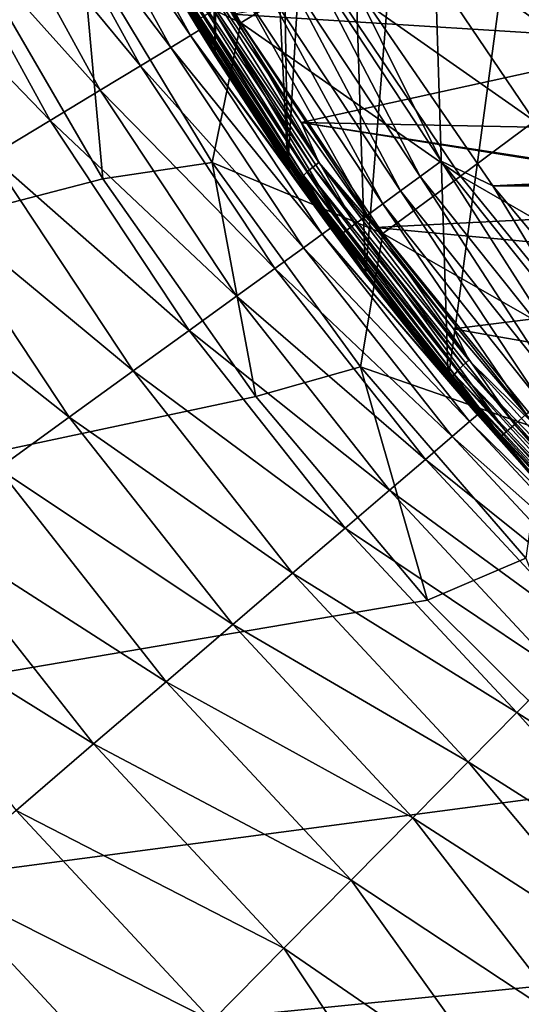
# Model space of a CAD drawing. Header units: metres. Extents: x -109 to 109, y -342 to 116.
# Tile 57 of 213: x -25.75 to -20.87, y -24 to -14.42. Entities that reach past the tile are written whole.
import ezdxf

# ---------------------------------------------------------------- set-up
doc = ezdxf.new("R2010")
doc.units = ezdxf.units.M
doc.layers.add('solid_505140_SW0001', color=7, linetype='CONTINUOUS')

msp = doc.modelspace()

# ---------------------------------------------------------------- linework, layer by layer
at = {"layer": 'solid_505140_SW0001'}
for points in [[(-24.506989, 13.650418, 31), (-24.506989, -13.650418, 31), (-23.850792, -14.767026, 31)], [(-23.972839, -1.141143, 31), (-24.506989, 13.650418, 31), (-23.850792, -14.767026, 31)], [(-23.755615, -3.416092, 31), (-23.972839, -1.141143, 31), (-23.850792, -14.767026, 31)], [(-23.755615, -3.416092, 31), (-23.850792, -14.767026, 31), (-23.142941, -15.853376, 31)], [(-23.323622, -5.657643, 31), (-23.755615, -3.416092, 31), (-23.142941, -15.853376, 31)], [(-22.679909, -7.849939, 31), (-23.323622, -5.657643, 31), (-23.142941, -15.853376, 31)], [(-22.679909, -7.849939, 31), (-23.142941, -15.853376, 31), (-22.385942, -16.905451, 31)], [(-21.831306, -9.969675, 31), (-22.679909, -7.849939, 31), (-22.385942, -16.905451, 31)], [(-21.831306, -9.969675, 31), (-22.385942, -16.905451, 31), (-21.58139, -17.921206, 31)], [(-20.784328, -12.000487, 31), (-21.831306, -9.969675, 31), (-21.58139, -17.921206, 31)], [(-61.771378, -10.24525, 21), (-76.5, -10.245251, 21), (-24.64761, -29.377958, 21)], [(-24.64761, -29.377958, 21), (-76.5, -10.245251, 21), (-76.5, -29.377958, 21)], [(-61.771378, -10.24525, 21), (-24.64761, -29.377958, 21), (-47.042751, -10.245263, 21)], [(-47.042751, -10.245263, 21), (-24.64761, -29.377958, 21), (-26.956408, -27.274878, 21)], [(-20.784328, -12.000487, 31), (-21.58139, -17.921206, 31), (-20.731041, -18.898417, 31)], [(-24.798597, -12.280285, -21.230862), (-23.602436, -14.446484, -21.230862), (-25.149744, -13.698261, -21.057859)], [(-22.801992, -13.956546, -21.51659), (-23.602436, -14.446484, -21.230862), (-24.798597, -12.280285, -21.230862)], [(-24.092604, -14.569814, 29.815672), (-25.210751, -12.53599, 29.815672), (-25.411133, -12.63563, 28.708656)], [(-25.210751, -12.53599, 29.815672), (-24.005972, -14.517425, 30.940535), (-24.404615, -13.836801, 30.940535)], [(-24.092604, -14.569814, 29.815672), (-24.005972, -14.517425, 30.940535), (-25.210751, -12.53599, 29.815672)], [(-23.942997, -14.581573, 38.257145), (-23.806082, -14.805028, 83.426178), (-25.064575, -12.545601, 83.426178)], [(-24.017275, -14.414586, 83.684845), (-25.064575, -12.545601, 83.426178), (-23.806082, -14.805028, 83.426178)], [(-24.574715, -13.484447, 38.497772), (-23.942997, -14.581573, 38.257145), (-25.064575, -12.545601, 83.426178)], [(-24.284098, -14.685618, 28.708656), (-25.411133, -12.63563, 28.708656), (-25.718838, -12.788635, 27.632797)], [(-24.284098, -14.685618, 28.708656), (-24.092604, -14.569814, 29.815672), (-25.411133, -12.63563, 28.708656)], [(-20.648903, -12.638687, -23.002691), (-19.437315, -14.432755, -23.002691), (-21.314837, -13.04629, -22.408735)], [(-24.578156, -14.863447, 27.632797), (-25.718838, -12.788635, 27.632797), (-26.130163, -12.993167, 26.60103)], [(-24.578156, -14.863447, 27.632797), (-24.284098, -14.685618, 28.708656), (-25.718838, -12.788635, 27.632797)], [(-24.971239, -15.101162, 26.60103), (-26.130163, -12.993167, 26.60103), (-26.640167, -13.246765, 25.625761)], [(-24.971239, -15.101162, 26.60103), (-24.578156, -14.863447, 27.632797), (-26.130163, -12.993167, 26.60103)], [(-21.314837, -13.04629, -22.408735), (-20.064175, -14.898217, -22.408735), (-22.035891, -13.487632, -21.911051)], [(-19.437315, -14.432755, -23.002691), (-20.064175, -14.898217, -22.408735), (-21.314837, -13.04629, -22.408735)], [(-25.458622, -15.395904, 25.625761), (-26.640167, -13.246765, 25.625761), (-27.242716, -13.546381, 24.718716)], [(-25.458622, -15.395904, 25.625761), (-24.971239, -15.101162, 26.60103), (-26.640167, -13.246765, 25.625761)], [(-24.321287, -13.932125, 38.355152), (-23.942997, -14.581573, 38.257145), (-24.574715, -13.484447, 38.497772)], [(-22.035891, -13.487632, -21.911051), (-20.74292, -15.402206, -21.911051), (-22.801992, -13.956546, -21.51659)], [(-20.064175, -14.898217, -22.408735), (-20.74292, -15.402206, -21.911051), (-22.035891, -13.487632, -21.911051)], [(-26.034447, -15.744129, 24.718716), (-25.458622, -15.395904, 25.625761), (-27.242716, -13.546381, 24.718716)], [(-25.149744, -13.698261, -21.057859), (-24.945002, -15.965311, -21), (-26.244755, -13.724315, -21)], [(-25.149744, -13.698261, -21.057859), (-23.881609, -15.805717, -21.057859), (-24.945002, -15.965311, -21)], [(-23.602436, -14.446484, -21.230862), (-23.881609, -15.805717, -21.057859), (-25.149744, -13.698261, -21.057859)], [(-24.005972, -14.517425, 30.940535), (-23.850792, -14.767026, 31), (-24.506989, -13.650418, 31)], [(-24.404615, -13.836801, 30.940535), (-24.005972, -14.517425, 30.940535), (-24.506989, -13.650418, 31)], [(-26.244755, -13.724315, -21), (-24.945002, -15.965311, -21), (-76.5, -29.377958, -21)], [(-24.125317, -13.765133, 38.106251), (-22.841057, -15.804958, 37.654034), (-24.187357, -13.805051, 38.12664)], [(-24.125317, -13.765133, 38.106251), (-23.686317, -14.361356, 37.964191), (-23.013456, -15.416538, 37.730263)], [(-24.125317, -13.765133, 38.106251), (-23.013456, -15.416538, 37.730263), (-22.841057, -15.804958, 37.654034)], [(-23.686317, -14.361356, 37.964191), (-20.14636, -13.719377, 38.106514), (-19.418135, -14.627863, 37.905106)], [(-23.189514, -13.920022, 84.835632), (-21.8542, -15.942937, 84.835632), (-22.972496, -13.790359, 84.903389)], [(-22.972496, -13.790359, 84.903389), (-21.649677, -15.794343, 84.903389), (-22.532139, -14.013133, 84.926178)], [(-21.8542, -15.942937, 84.835632), (-21.649677, -15.794343, 84.903389), (-22.972496, -13.790359, 84.903389)], [(-24.282953, -13.879819, 38.217873), (-22.990578, -15.932531, 37.762794), (-24.310286, -13.909801, 38.282772)], [(-24.241068, -13.844128, 38.164673), (-22.95085, -15.893416, 37.710358), (-24.282953, -13.879819, 38.217873)], [(-22.95085, -15.893416, 37.710358), (-22.990578, -15.932531, 37.762794), (-24.282953, -13.879819, 38.217873)], [(-24.187357, -13.805051, 38.12664), (-22.899904, -15.849948, 37.673298), (-24.241068, -13.844128, 38.164673)], [(-22.899904, -15.849948, 37.673298), (-22.95085, -15.893416, 37.710358), (-24.241068, -13.844128, 38.164673)], [(-22.841057, -15.804958, 37.654034), (-22.899904, -15.849948, 37.673298), (-24.187357, -13.805051, 38.12664)], [(-24.310286, -13.909801, 38.282772), (-23.016504, -15.964749, 37.827202), (-24.321287, -13.932125, 38.355152)], [(-24.321287, -13.932125, 38.355152), (-23.026939, -15.987972, 37.89938), (-23.942997, -14.581573, 38.257145)], [(-23.016504, -15.964749, 37.827202), (-23.026939, -15.987972, 37.89938), (-24.321287, -13.932125, 38.355152)], [(-22.990578, -15.932531, 37.762794), (-23.016504, -15.964749, 37.827202), (-24.310286, -13.909801, 38.282772)], [(-22.801992, -13.956546, -21.51659), (-21.464069, -15.937682, -21.51659), (-23.602436, -14.446484, -21.230862)], [(-23.393118, -14.04167, 84.72496), (-22.04608, -16.082346, 84.72496), (-23.189514, -13.920022, 84.835632)], [(-22.04608, -16.082346, 84.72496), (-21.8542, -15.942937, 84.835632), (-23.189514, -13.920022, 84.835632)], [(-20.74292, -15.402206, -21.911051), (-21.464069, -15.937682, -21.51659), (-22.801992, -13.956546, -21.51659)], [(-23.57711, -14.151599, 84.574745), (-22.219477, -16.208326, 84.574745), (-23.393118, -14.04167, 84.72496)], [(-22.219477, -16.208326, 84.574745), (-22.04608, -16.082346, 84.72496), (-23.393118, -14.04167, 84.72496)], [(-22.532139, -14.013133, 84.926178), (-21.148775, -16.032988, 84.926178), (22.532143, -14.013124, 84.926178)], [(-21.649677, -15.794343, 84.903389), (-21.148775, -16.032988, 84.926178), (-22.532139, -14.013133, 84.926178)], [(-21.148775, -16.032988, 84.926178), (21.148781, -16.03298, 84.926178), (22.532143, -14.013124, 84.926178)], [(-23.735886, -14.246464, 84.389557), (-22.369108, -16.317041, 84.389557), (-23.57711, -14.151599, 84.574745)], [(-22.369108, -16.317041, 84.389557), (-22.219477, -16.208326, 84.574745), (-23.57711, -14.151599, 84.574745)], [(-23.864613, -14.323374, 84.175049), (-22.490423, -16.40518, 84.175049), (-23.735886, -14.246464, 84.389557)], [(-22.490423, -16.40518, 84.175049), (-22.369108, -16.317041, 84.389557), (-23.735886, -14.246464, 84.389557)], [(-23.95937, -14.37999, 83.937737), (-22.579725, -16.470062, 83.937737), (-23.864613, -14.323374, 84.175049)], [(-22.579725, -16.470062, 83.937737), (-22.490423, -16.40518, 84.175049), (-23.864613, -14.323374, 84.175049)], [(-23.013456, -15.416538, 37.730263), (-23.686317, -14.361356, 37.964191), (-19.418135, -14.627863, 37.905106)], [(-24.017275, -14.414586, 83.684845), (-22.634296, -16.50971, 83.684845), (-23.95937, -14.37999, 83.937737)], [(-24.017275, -14.414586, 83.684845), (-23.806082, -14.805028, 83.426178), (-22.634296, -16.50971, 83.684845)], [(-22.634296, -16.50971, 83.684845), (-22.579725, -16.470062, 83.937737), (-23.95937, -14.37999, 83.937737)], [(-23.602436, -14.446484, -21.230862), (-22.217546, -16.497166, -21.230862), (-23.881609, -15.805717, -21.057859)], [(-21.464069, -15.937682, -21.51659), (-22.217546, -16.497166, -21.230862), (-23.602436, -14.446484, -21.230862)], [(-22.810743, -16.504635, 29.815672), (-24.092604, -14.569814, 29.815672), (-24.284098, -14.685618, 28.708656)], [(-24.092604, -14.569814, 29.815672), (-23.074383, -15.956667, 30.940535), (-24.005972, -14.517425, 30.940535)], [(-24.092604, -14.569814, 29.815672), (-22.728724, -16.445288, 30.940535), (-23.074383, -15.956667, 30.940535)], [(-22.810743, -16.504635, 29.815672), (-22.728724, -16.445288, 30.940535), (-24.092604, -14.569814, 29.815672)], [(-24.005972, -14.517425, 30.940535), (-23.074383, -15.956667, 30.940535), (-23.850792, -14.767026, 31)], [(-23.942997, -14.581573, 38.257145), (-23.263151, -15.647799, 38.02327), (-23.806082, -14.805028, 83.426178)], [(-23.026939, -15.987972, 37.89938), (-23.263151, -15.647799, 38.02327), (-23.942997, -14.581573, 38.257145)], [(-23.013456, -15.416538, 37.730263), (-19.418135, -14.627863, 37.905106), (-18.646389, -15.502545, 37.711193)], [(-22.99205, -16.635818, 28.708656), (-24.284098, -14.685618, 28.708656), (-24.578156, -14.863447, 27.632797)], [(-22.99205, -16.635818, 28.708656), (-22.810743, -16.504635, 29.815672), (-24.284098, -14.685618, 28.708656)], [(-23.074383, -15.956667, 30.940535), (-23.142941, -15.853376, 31), (-23.850792, -14.767026, 31)], [(-22.536779, -16.680996, 37.796703), (-22.344484, -16.938698, 83.426178), (-23.806082, -14.805028, 83.426178)], [(-22.634296, -16.50971, 83.684845), (-23.806082, -14.805028, 83.426178), (-22.344484, -16.938698, 83.426178)], [(-23.263151, -15.647799, 38.02327), (-22.536779, -16.680996, 37.796703), (-23.806082, -14.805028, 83.426178)], [(-23.270462, -16.837261, 27.632797), (-24.578156, -14.863447, 27.632797), (-24.971239, -15.101162, 26.60103)], [(-23.270462, -16.837261, 27.632797), (-22.99205, -16.635818, 28.708656), (-24.578156, -14.863447, 27.632797)], [(-23.642632, -17.106543, 26.60103), (-24.971239, -15.101162, 26.60103), (-25.458622, -15.395904, 25.625761)], [(-23.642632, -17.106543, 26.60103), (-23.270462, -16.837261, 27.632797), (-24.971239, -15.101162, 26.60103)], [(-24.104084, -17.440426, 25.625761), (-25.458622, -15.395904, 25.625761), (-26.034447, -15.744129, 24.718716)], [(-24.104084, -17.440426, 25.625761), (-23.642632, -17.106543, 26.60103), (-25.458622, -15.395904, 25.625761)], [(-23.013456, -15.416538, 37.730263), (-18.646389, -15.502545, 37.711193), (-18.000994, -16.192568, 37.55822)], [(-23.013456, -15.416538, 37.730263), (-18.000994, -16.192568, 37.55822), (-17.976812, -16.218098, 37.552559)], [(-22.294809, -16.438704, 37.503654), (-23.013456, -15.416538, 37.730263), (-17.976812, -16.218098, 37.552559)], [(-22.841057, -15.804958, 37.654034), (-23.013456, -15.416538, 37.730263), (-22.294809, -16.438704, 37.503654)], [(-20.74292, -15.402206, -21.911051), (-19.284086, -17.193623, -21.911051), (-21.464069, -15.937682, -21.51659)], [(-23.026939, -15.987972, 37.89938), (-22.536779, -16.680996, 37.796703), (-23.263151, -15.647799, 38.02327)], [(-24.649271, -17.834894, 24.718716), (-26.034447, -15.744129, 24.718716), (-26.691788, -16.141651, 23.8908)], [(-24.649271, -17.834894, 24.718716), (-24.104084, -17.440426, 25.625761), (-26.034447, -15.744129, 24.718716)], [(-23.881609, -15.805717, -21.057859), (-23.454016, -18.084614, -21), (-24.945002, -15.965311, -21)], [(-23.881609, -15.805717, -21.057859), (-22.437321, -17.796589, -21.057859), (-23.454016, -18.084614, -21)], [(-22.217546, -16.497166, -21.230862), (-22.437321, -17.796589, -21.057859), (-23.881609, -15.805717, -21.057859)], [(-22.841057, -15.804958, 37.654034), (-21.381788, -17.729342, 37.227409), (-22.899904, -15.849948, 37.673298)], [(-22.841057, -15.804958, 37.654034), (-22.294809, -16.438704, 37.503654), (-21.531685, -17.426325, 37.284702)], [(-22.841057, -15.804958, 37.654034), (-21.531685, -17.426325, 37.284702), (-21.381788, -17.729342, 37.227409)], [(-21.8542, -15.942937, 84.835632), (-20.342928, -17.838013, 84.835632), (-21.649677, -15.794343, 84.903389)], [(-21.649677, -15.794343, 84.903389), (-20.152548, -17.671682, 84.903389), (-21.148775, -16.032988, 84.926178)], [(-20.342928, -17.838013, 84.835632), (-20.152548, -17.671682, 84.903389), (-21.649677, -15.794343, 84.903389)], [(-22.728724, -16.445288, 30.940535), (-22.385942, -16.905451, 31), (-23.142941, -15.853376, 31)], [(-23.074383, -15.956667, 30.940535), (-22.728724, -16.445288, 30.940535), (-23.142941, -15.853376, 31)], [(-22.95085, -15.893416, 37.710358), (-21.48477, -17.826778, 37.281742), (-22.990578, -15.932531, 37.762794)], [(-22.899904, -15.849948, 37.673298), (-21.436985, -17.779144, 37.245605), (-22.95085, -15.893416, 37.710358)], [(-21.436985, -17.779144, 37.245605), (-21.48477, -17.826778, 37.281742), (-22.95085, -15.893416, 37.710358)], [(-21.381788, -17.729342, 37.227409), (-21.436985, -17.779144, 37.245605), (-22.899904, -15.849948, 37.673298)], [(-24.945002, -15.965311, -21), (-23.454016, -18.084614, -21), (-76.5, -29.377958, -21)], [(-23.016504, -15.964749, 37.827202), (-21.546352, -17.903481, 37.397396), (-23.026939, -15.987972, 37.89938)], [(-23.026939, -15.987972, 37.89938), (-21.556141, -17.927557, 37.469387), (-22.536779, -16.680996, 37.796703)], [(-21.546352, -17.903481, 37.397396), (-21.556141, -17.927557, 37.469387), (-23.026939, -15.987972, 37.89938)], [(-22.990578, -15.932531, 37.762794), (-21.522036, -17.869143, 37.333458), (-23.016504, -15.964749, 37.827202)], [(-21.522036, -17.869143, 37.333458), (-21.546352, -17.903481, 37.397396), (-23.016504, -15.964749, 37.827202)], [(-21.48477, -17.826778, 37.281742), (-21.522036, -17.869143, 37.333458), (-22.990578, -15.932531, 37.762794)], [(-21.464069, -15.937682, -21.51659), (-19.954517, -17.79138, -21.51659), (-22.217546, -16.497166, -21.230862)], [(-22.04608, -16.082346, 84.72496), (-20.52154, -17.994061, 84.72496), (-21.8542, -15.942937, 84.835632)], [(-20.52154, -17.994061, 84.72496), (-20.342928, -17.838013, 84.835632), (-21.8542, -15.942937, 84.835632)], [(-19.284086, -17.193623, -21.911051), (-19.954517, -17.79138, -21.51659), (-21.464069, -15.937682, -21.51659)], [(-22.219477, -16.208326, 84.574745), (-20.682945, -18.135077, 84.574745), (-22.04608, -16.082346, 84.72496)], [(-20.682945, -18.135077, 84.574745), (-20.52154, -17.994061, 84.72496), (-22.04608, -16.082346, 84.72496)], [(-21.148775, -16.032988, 84.926178), (-19.585175, -17.916286, 84.926178), (21.148781, -16.03298, 84.926178)], [(-20.152548, -17.671682, 84.903389), (-19.585175, -17.916286, 84.926178), (-21.148775, -16.032988, 84.926178)], [(-25.271639, -18.285206, 23.8908), (-26.691788, -16.141651, 23.8908), (-27.422743, -16.583691, 23.151968)], [(-25.271639, -18.285206, 23.8908), (-24.649271, -17.834894, 24.718716), (-26.691788, -16.141651, 23.8908)], [(-22.369108, -16.317041, 84.389557), (-20.822229, -18.256765, 84.389557), (-22.219477, -16.208326, 84.574745)], [(-22.294809, -16.438704, 37.503654), (-17.976812, -16.218098, 37.552559), (-17.323324, -16.898001, 37.401829)], [(-20.822229, -18.256765, 84.389557), (-20.682945, -18.135077, 84.574745), (-22.219477, -16.208326, 84.574745)], [(-22.490423, -16.40518, 84.175049), (-20.935154, -18.355427, 84.175049), (-22.369108, -16.317041, 84.389557)], [(-20.935154, -18.355427, 84.175049), (-20.822229, -18.256765, 84.389557), (-22.369108, -16.317041, 84.389557)], [(-22.810743, -16.504635, 29.815672), (-21.56052, -17.949549, 30.940535), (-22.728724, -16.445288, 30.940535)], [(-22.728724, -16.445288, 30.940535), (-21.56052, -17.949549, 30.940535), (-22.385942, -16.905451, 31)], [(-22.634296, -16.50971, 83.684845), (-21.069078, -18.472431, 83.684845), (-22.579725, -16.470062, 83.937737)], [(-22.579725, -16.470062, 83.937737), (-21.018282, -18.428051, 83.937737), (-22.490423, -16.40518, 84.175049)], [(-21.069078, -18.472431, 83.684845), (-21.018282, -18.428051, 83.937737), (-22.579725, -16.470062, 83.937737)], [(-21.018282, -18.428051, 83.937737), (-20.935154, -18.355427, 84.175049), (-22.490423, -16.40518, 84.175049)], [(-21.531685, -17.426325, 37.284702), (-22.294809, -16.438704, 37.503654), (-17.323324, -16.898001, 37.401829)], [(-21.373884, -18.327305, 29.815672), (-22.810743, -16.504635, 29.815672), (-22.99205, -16.635818, 28.708656)], [(-22.810743, -16.504635, 29.815672), (-21.297029, -18.261404, 30.940535), (-21.56052, -17.949549, 30.940535)], [(-21.373884, -18.327305, 29.815672), (-21.297029, -18.261404, 30.940535), (-22.810743, -16.504635, 29.815672)], [(-22.634296, -16.50971, 83.684845), (-22.344484, -16.938698, 83.426178), (-21.069078, -18.472431, 83.684845)], [(-22.217546, -16.497166, -21.230862), (-20.655005, -18.415936, -21.230862), (-22.437321, -17.796589, -21.057859)], [(-19.954517, -17.79138, -21.51659), (-20.655005, -18.415936, -21.230862), (-22.217546, -16.497166, -21.230862)], [(-25.963701, -18.785946, 23.151968), (-25.271639, -18.285206, 23.8908), (-27.422743, -16.583691, 23.151968)], [(-21.54377, -18.472975, 28.708656), (-22.99205, -16.635818, 28.708656), (-23.270462, -16.837261, 27.632797)], [(-21.54377, -18.472975, 28.708656), (-21.373884, -18.327305, 29.815672), (-22.99205, -16.635818, 28.708656)], [(-22.536779, -16.680996, 37.796703), (-21.765549, -17.679155, 37.577789), (-22.344484, -16.938698, 83.426178)], [(-21.556141, -17.927557, 37.469387), (-21.765549, -17.679155, 37.577789), (-22.536779, -16.680996, 37.796703)], [(-21.804644, -18.696665, 27.632797), (-23.270462, -16.837261, 27.632797), (-23.642632, -17.106543, 26.60103)], [(-21.804644, -18.696665, 27.632797), (-21.54377, -18.472975, 28.708656), (-23.270462, -16.837261, 27.632797)], [(-21.56052, -17.949549, 30.940535), (-21.58139, -17.921206, 31), (-22.385942, -16.905451, 31)], [(-20.951225, -18.64035, 37.366947), (-20.692253, -18.928408, 83.426178), (-22.344484, -16.938698, 83.426178)], [(-21.069078, -18.472431, 83.684845), (-22.344484, -16.938698, 83.426178), (-20.692253, -18.928408, 83.426178)], [(-21.765549, -17.679155, 37.577789), (-20.951225, -18.64035, 37.366947), (-22.344484, -16.938698, 83.426178)], [(-21.531685, -17.426325, 37.284702), (-17.323324, -16.898001, 37.401829), (-15.648711, -18.45962, 37.055626)], [(-22.15337, -18.995684, 26.60103), (-23.642632, -17.106543, 26.60103), (-24.104084, -17.440426, 25.625761)], [(-22.15337, -18.995684, 26.60103), (-21.804644, -18.696665, 27.632797), (-23.642632, -17.106543, 26.60103)], [(-22.585756, -19.366438, 25.625761), (-24.104084, -17.440426, 25.625761), (-24.649271, -17.834894, 24.718716)], [(-22.585756, -19.366438, 25.625761), (-22.15337, -18.995684, 26.60103), (-24.104084, -17.440426, 25.625761)], [(-20.725761, -18.377476, 37.073837), (-21.531685, -17.426325, 37.284702), (-15.648711, -18.45962, 37.055626)], [(-21.381788, -17.729342, 37.227409), (-21.531685, -17.426325, 37.284702), (-20.725761, -18.377476, 37.073837)], [(-21.556141, -17.927557, 37.469387), (-20.951225, -18.64035, 37.366947), (-21.765549, -17.679155, 37.577789)], [(-21.381788, -17.729342, 37.227409), (-19.757387, -19.52319, 36.82972), (-21.436985, -17.779144, 37.245605)], [(-21.381788, -17.729342, 37.227409), (-20.725761, -18.377476, 37.073837), (-19.757387, -19.52319, 36.82972)], [(-22.437321, -17.796589, -21.057859), (-21.783552, -20.065407, -21), (-23.454016, -18.084614, -21)], [(-22.437321, -17.796589, -21.057859), (-20.827532, -19.656193, -21.057859), (-21.783552, -20.065407, -21)], [(-20.655005, -18.415936, -21.230862), (-20.827532, -19.656193, -21.057859), (-22.437321, -17.796589, -21.057859)], [(-21.48477, -17.826778, 37.281742), (-19.852743, -19.629049, 36.882187), (-21.522036, -17.869143, 37.333458)], [(-21.436985, -17.779144, 37.245605), (-19.808496, -19.577507, 36.84692), (-21.48477, -17.826778, 37.281742)], [(-19.808496, -19.577507, 36.84692), (-19.852743, -19.629049, 36.882187), (-21.48477, -17.826778, 37.281742)], [(-19.757387, -19.52319, 36.82972), (-19.808496, -19.577507, 36.84692), (-21.436985, -17.779144, 37.245605)], [(-23.096601, -19.80447, 24.718716), (-24.649271, -17.834894, 24.718716), (-25.271639, -18.285206, 23.8908)], [(-23.096601, -19.80447, 24.718716), (-22.585756, -19.366438, 25.625761), (-24.649271, -17.834894, 24.718716)], [(-21.297029, -18.261404, 30.940535), (-20.731041, -18.898417, 31), (-21.58139, -17.921206, 31)], [(-21.56052, -17.949549, 30.940535), (-21.297029, -18.261404, 30.940535), (-21.58139, -17.921206, 31)], [(-21.546352, -17.903481, 37.397396), (-19.909765, -19.710789, 36.996723), (-21.556141, -17.927557, 37.469387)], [(-21.522036, -17.869143, 37.333458), (-19.887249, -19.674461, 36.933231), (-21.546352, -17.903481, 37.397396)], [(-19.887249, -19.674461, 36.933231), (-19.909765, -19.710789, 36.996723), (-21.546352, -17.903481, 37.397396)], [(-19.852743, -19.629049, 36.882187), (-19.887249, -19.674461, 36.933231), (-21.522036, -17.869143, 37.333458)], [(-21.556141, -17.927557, 37.469387), (-19.918827, -19.735664, 37.068539), (-20.951225, -18.64035, 37.366947)], [(-19.909765, -19.710789, 36.996723), (-19.918827, -19.735664, 37.068539), (-21.556141, -17.927557, 37.469387)], [(-23.454016, -18.084614, -21), (-21.783552, -20.065407, -21), (-76.5, -29.377958, -21)], [(-23.679766, -20.30451, 23.8908), (-25.271639, -18.285206, 23.8908), (-25.963701, -18.785946, 23.151968)], [(-23.679766, -20.30451, 23.8908), (-23.096601, -19.80447, 24.718716), (-25.271639, -18.285206, 23.8908)], [(-21.373884, -18.327305, 29.815672), (-19.87508, -19.799585, 30.940535), (-21.297029, -18.261404, 30.940535)], [(-21.297029, -18.261404, 30.940535), (-19.87508, -19.799585, 30.940535), (-20.731041, -18.898417, 31)], [(-20.935154, -18.355427, 84.175049), (-19.211329, -20.158407, 84.175049), (-20.822229, -18.256765, 84.389557)], [(-19.791786, -20.025438, 29.815672), (-21.373884, -18.327305, 29.815672), (-21.54377, -18.472975, 28.708656)], [(-21.373884, -18.327305, 29.815672), (-19.720621, -19.953432, 30.940535), (-19.87508, -19.799585, 30.940535)], [(-19.791786, -20.025438, 29.815672), (-19.720621, -19.953432, 30.940535), (-21.373884, -18.327305, 29.815672)], [(-21.018282, -18.428051, 83.937737), (-19.287611, -20.238192, 83.937737), (-20.935154, -18.355427, 84.175049)], [(-19.287611, -20.238192, 83.937737), (-19.211329, -20.158407, 84.175049), (-20.935154, -18.355427, 84.175049)], [(-19.949097, -20.184607, 28.708656), (-21.54377, -18.472975, 28.708656), (-21.804644, -18.696665, 27.632797)], [(-19.949097, -20.184607, 28.708656), (-19.791786, -20.025438, 29.815672), (-21.54377, -18.472975, 28.708656)], [(-21.069078, -18.472431, 83.684845), (-19.334225, -20.286945, 83.684845), (-21.018282, -18.428051, 83.937737)], [(-21.069078, -18.472431, 83.684845), (-20.692253, -18.928408, 83.426178), (-19.334225, -20.286945, 83.684845)], [(-19.334225, -20.286945, 83.684845), (-19.287611, -20.238192, 83.937737), (-21.018282, -18.428051, 83.937737)], [(-20.951225, -18.64035, 37.366947), (-19.200687, -20.444668, 36.971256), (-20.692253, -18.928408, 83.426178)], [(-19.918827, -19.735664, 37.068539), (-19.200687, -20.444668, 36.971256), (-20.951225, -18.64035, 37.366947)], [(-24.328236, -20.86055, 23.151968), (-25.963701, -18.785946, 23.151968), (-26.717142, -19.331095, 22.511105)], [(-24.328236, -20.86055, 23.151968), (-23.679766, -20.30451, 23.8908), (-25.963701, -18.785946, 23.151968)], [(-20.190662, -20.429022, 27.632797), (-21.804644, -18.696665, 27.632797), (-22.15337, -18.995684, 26.60103)], [(-20.190662, -20.429022, 27.632797), (-19.949097, -20.184607, 28.708656), (-21.804644, -18.696665, 27.632797)], [(-20.513575, -20.755749, 26.60103), (-22.15337, -18.995684, 26.60103), (-22.585756, -19.366438, 25.625761)], [(-20.513575, -20.755749, 26.60103), (-20.190662, -20.429022, 27.632797), (-22.15337, -18.995684, 26.60103)], [(-25.034216, -21.465902, 22.511105), (-26.717142, -19.331095, 22.511105), (-27.522898, -19.914097, 21.975912)], [(-25.034216, -21.465902, 22.511105), (-24.328236, -20.86055, 23.151968), (-26.717142, -19.331095, 22.511105)], [(-20.913956, -21.160854, 25.625761), (-22.585756, -19.366438, 25.625761), (-23.096601, -19.80447, 24.718716)], [(-20.913956, -21.160854, 25.625761), (-20.513575, -20.755749, 26.60103), (-22.585756, -19.366438, 25.625761)], [(-20.827532, -19.656193, -21.057859), (-19.946388, -21.892595, -21), (-21.783552, -20.065407, -21)], [(-21.386988, -21.639473, 24.718716), (-23.096601, -19.80447, 24.718716), (-23.679766, -20.30451, 23.8908)], [(-21.386988, -21.639473, 24.718716), (-20.913956, -21.160854, 25.625761), (-23.096601, -19.80447, 24.718716)], [(-25.789217, -22.113287, 21.975912), (-25.034216, -21.465902, 22.511105), (-27.522898, -19.914097, 21.975912)], [(-21.783552, -20.065407, -21), (-19.946388, -21.892595, -21), (-76.5, -29.377958, -21)], [(-21.926987, -22.185844, 23.8908), (-23.679766, -20.30451, 23.8908), (-24.328236, -20.86055, 23.151968)], [(-21.926987, -22.185844, 23.8908), (-21.386988, -21.639473, 24.718716), (-23.679766, -20.30451, 23.8908)], [(-18.861788, -22.481739, 26.294361), (-20.513575, -20.755749, 26.60103), (-20.913956, -21.160854, 25.625761)], [(-22.527456, -22.793404, 23.151968), (-24.328236, -20.86055, 23.151968), (-25.034216, -21.465902, 22.511105)], [(-22.527456, -22.793404, 23.151968), (-21.926987, -22.185844, 23.8908), (-24.328236, -20.86055, 23.151968)], [(-19.281345, -22.981821, 25.268198), (-20.913956, -21.160854, 25.625761), (-21.386988, -21.639473, 24.718716)], [(-19.281345, -22.981821, 25.268198), (-18.861788, -22.481739, 26.294361), (-20.913956, -21.160854, 25.625761)], [(-23.181181, -23.454845, 22.511105), (-25.034216, -21.465902, 22.511105), (-25.789217, -22.113287, 21.975912)], [(-23.181181, -23.454845, 22.511105), (-22.527456, -22.793404, 23.151968), (-25.034216, -21.465902, 22.511105)], [(-19.775721, -23.571079, 24.326132), (-21.386988, -21.639473, 24.718716), (-21.926987, -22.185844, 23.8908)], [(-19.775721, -23.571079, 24.326132), (-19.281345, -22.981821, 25.268198), (-21.386988, -21.639473, 24.718716)], [(-19.946388, -21.892595, -21), (-17.956511, -23.55224, -21), (-76.5, -29.377958, -21)], [(-23.880297, -24.162216, 21.975912), (-25.789217, -22.113287, 21.975912), (-26.584164, -22.794924, 21.552828)], [(-23.880297, -24.162216, 21.975912), (-23.181181, -23.454845, 22.511105), (-25.789217, -22.113287, 21.975912)], [(-20.33802, -24.241295, 23.481297), (-21.926987, -22.185844, 23.8908), (-22.527456, -22.793404, 23.151968)], [(-20.33802, -24.241295, 23.481297), (-19.775721, -23.571079, 24.326132), (-21.926987, -22.185844, 23.8908)], [(-24.6164, -24.907009, 21.552828), (-26.584164, -22.794924, 21.552828), (-27.409494, -23.502613, 21.246939)], [(-24.6164, -24.907009, 21.552828), (-23.880297, -24.162216, 21.975912), (-26.584164, -22.794924, 21.552828)], [(-20.960403, -24.983128, 22.745472), (-22.527456, -22.793404, 23.151968), (-23.181181, -23.454845, 22.511105)], [(-20.960403, -24.983128, 22.745472), (-20.33802, -24.241295, 23.481297), (-22.527456, -22.793404, 23.151968)], [(-21.634195, -25.78623, 22.128914), (-23.181181, -23.454845, 22.511105), (-23.880297, -24.162216, 21.975912)], [(-21.634195, -25.78623, 22.128914), (-20.960403, -24.983128, 22.745472), (-23.181181, -23.454845, 22.511105)], [(-17.956511, -23.55224, -21), (-15.829612, -25.031328, -21), (-76.5, -29.377958, -21)], [(-25.38064, -25.680271, 21.246939), (-27.409494, -23.502613, 21.246939), (-28.255287, -24.22785, 21.06192)], [(-25.38064, -25.680271, 21.246939), (-24.6164, -24.907009, 21.552828), (-27.409494, -23.502613, 21.246939)]]:
    msp.add_3dface(points, dxfattribs=at)

doc.saveas('drawing.dxf')
